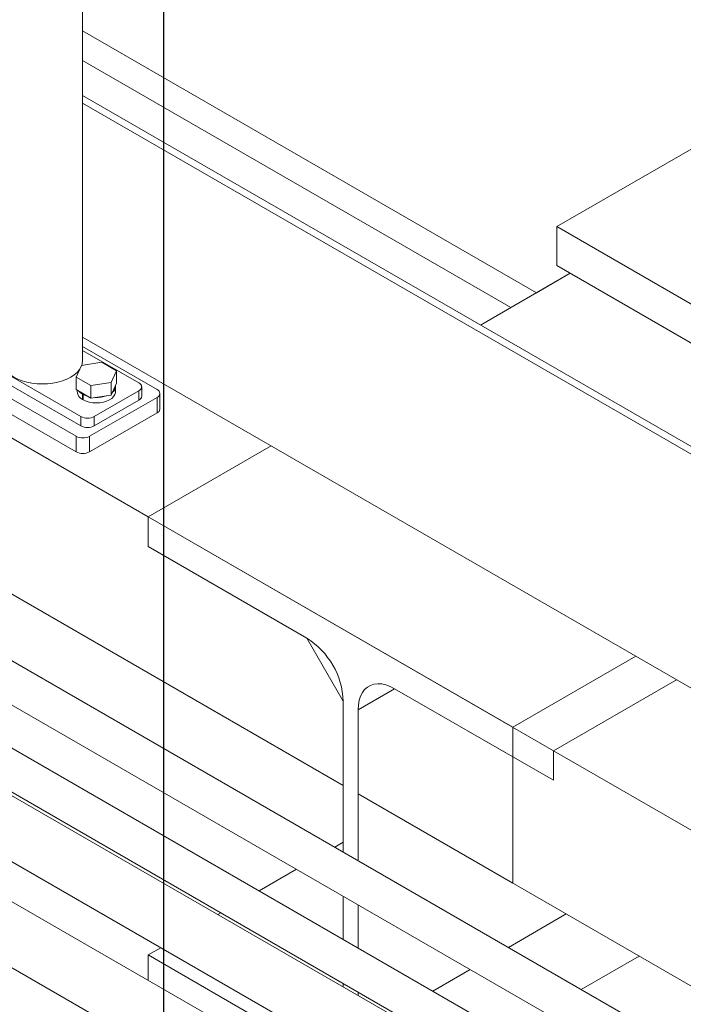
# Model space of a CAD drawing. Header units: millimetres. Extents: x 525 to 29324, y 175 to 20618.
# Tile 191 of 256: x 7641 to 7989, y 14669 to 15185. Entities that reach past the tile are written whole.
import ezdxf

# ---------------------------------------------------------------- set-up
doc = ezdxf.new("R2010")
doc.units = ezdxf.units.MM
doc.linetypes.add('SLD-Centrada-doble', pattern=[12.7, 6.35, -1.27, 1.27, -1.27, 1.27, -1.27])
doc.linetypes.add('SLD-Continua', pattern=[0])
doc.layers.add('COTAS', color=1, linetype='SLD-Continua')

msp = doc.modelspace()

# ---------------------------------------------------------------- linework, layer by layer
at = {"color": 7, "linetype": 'SLD-Continua', "lineweight": 18, "ltscale": 35}
for p, q in [((7674.27, 15006.09), (7674.27, 15451.5)), ((7708.58, 14924.31), (7178.25, 15230.47)), ((7708.58, 14924.31), (7178.25, 15230.47)), ((7708.58, 14924.31), (7178.25, 15230.47)), ((7708.58, 14924.31), (7178.25, 15230.47)), ((7708.58, 14924.31), (7178.25, 15230.47)), ((7708.58, 14924.31), (7178.25, 15230.47)), ((7708.58, 14924.31), (7178.25, 15230.47)), ((7708.58, 14924.31), (7178.25, 15230.47)), ((7708.58, 14924.31), (7178.25, 15230.47)), ((7911.87, 15041.67), (7674.27, 15178.84)), ((7911.87, 15041.67), (7674.27, 15178.84)), ((7911.87, 15041.67), (7674.27, 15178.84)), ((7911.87, 15041.67), (7674.27, 15178.84)), ((7911.87, 15041.67), (7674.27, 15178.84)), ((7911.87, 15041.67), (7674.27, 15178.84)), ((7911.87, 15041.67), (7674.27, 15178.84)), ((7911.87, 15041.67), (7674.27, 15178.84)), ((7911.87, 15041.67), (7674.27, 15178.84)), ((8099.25, 15178.42), (7922.48, 15076.37)), ((8099.25, 15178.42), (7922.48, 15076.37)), ((8099.25, 15178.42), (7922.48, 15076.37)), ((8099.25, 15178.42), (7922.48, 15076.37)), ((8099.25, 15178.42), (7922.48, 15076.37)), ((8099.25, 15178.42), (7922.48, 15076.37)), ((8099.25, 15178.42), (7922.48, 15076.37)), ((8099.25, 15178.42), (7922.48, 15076.37)), ((8099.25, 15178.42), (7922.48, 15076.37)), ((7898.43, 15033.91), (7674.27, 15163.32)), ((7898.43, 15033.91), (7674.27, 15163.32)), ((7898.43, 15033.91), (7674.27, 15163.32)), ((7898.43, 15033.91), (7674.27, 15163.32)), ((7898.43, 15033.91), (7674.27, 15163.32)), ((7898.43, 15033.91), (7674.27, 15163.32)), ((7898.43, 15033.91), (7674.27, 15163.32)), ((7898.43, 15033.91), (7674.27, 15163.32)), ((7898.43, 15033.91), (7674.27, 15163.32)), ((7674.27, 15145.04), (8244.93, 14815.61)), ((7674.27, 15140.96), (8244.93, 14811.53)), ((7922.48, 15076.37), (8120.47, 14962.08)), ((7922.48, 15076.37), (7922.48, 15055.96)), ((7922.48, 15076.37), (8148.75, 14945.75)), ((7922.48, 15076.37), (7922.48, 15055.96)), ((7922.48, 15076.37), (8148.75, 14945.75)), ((7922.48, 15076.37), (7922.48, 15055.96)), ((7922.48, 15076.37), (8148.75, 14945.75)), ((7922.48, 15076.37), (7922.48, 15055.96)), ((7922.48, 15076.37), (8148.75, 14945.75)), ((7922.48, 15076.37), (7922.48, 15055.96)), ((7922.48, 15076.37), (8148.75, 14945.75)), ((7922.48, 15076.37), (7922.48, 15055.96)), ((7922.48, 15076.37), (8148.75, 14945.75)), ((7922.48, 15076.37), (7922.48, 15055.96)), ((7922.48, 15076.37), (8148.75, 14945.75)), ((7922.48, 15076.37), (7922.48, 15055.96)), ((7922.48, 15076.37), (8148.75, 14945.75)), ((7922.48, 15076.37), (7922.48, 15055.96)), ((7922.48, 15055.96), (8120.47, 14941.66)), ((7922.48, 15055.96), (8148.75, 14925.33)), ((7922.48, 15055.96), (8148.75, 14925.33)), ((7922.48, 15055.96), (8148.75, 14925.33)), ((7922.48, 15055.96), (8148.75, 14925.33)), ((7922.48, 15055.96), (8148.75, 14925.33)), ((7922.48, 15055.96), (8148.75, 14925.33)), ((7922.48, 15055.96), (8148.75, 14925.33)), ((7922.48, 15055.96), (8148.75, 14925.33)), ((7929.55, 15051.88), (7882.6, 15024.78)), ((7929.55, 15051.88), (7882.6, 15024.78)), ((7929.55, 15051.88), (7882.6, 15024.78)), ((7929.55, 15051.88), (7882.6, 15024.78)), ((7929.55, 15051.88), (7882.6, 15024.78)), ((7929.55, 15051.88), (7882.6, 15024.78)), ((7929.55, 15051.88), (7882.6, 15024.78)), ((7929.55, 15051.88), (7882.6, 15024.78)), ((7929.55, 15051.88), (7882.6, 15024.78)), ((7929.55, 15051.88), (7911.87, 15041.67)), ((7929.55, 15051.88), (7911.87, 15041.67)), ((7929.55, 15051.88), (7911.87, 15041.67)), ((7929.55, 15051.88), (7911.87, 15041.67)), ((7929.55, 15051.88), (7911.87, 15041.67)), ((7929.55, 15051.88), (7911.87, 15041.67)), ((7929.55, 15051.88), (7911.87, 15041.67)), ((7929.55, 15051.88), (7911.87, 15041.67)), ((7929.55, 15051.88), (7911.87, 15041.67)), ((8244.93, 14689.04), (7674.27, 15018.48)), ((7602.63, 15017.73), (7673.34, 14976.91)), ((7602.63, 15012.83), (7673.34, 14972.01)), ((7713.29, 14990.99), (7674.27, 15013.51)), ((7593.08, 15011.4), (7670.86, 14966.5)), ((7703.74, 14994.46), (7674.27, 15011.47)), ((7593.08, 15003.23), (7670.86, 14958.33)), ((7670.87, 14997.52), (7673.71, 15003.63)), ((7673.71, 15003.63), (7684.31, 15005.27)), ((7684.31, 15005.27), (7692.07, 15000.79)), ((7678.63, 14993.04), (7670.87, 14997.52)), ((7670.87, 14990.98), (7670.87, 14997.52)), ((7692.07, 15000.79), (7689.23, 14994.68)), ((7692.07, 14994.26), (7692.07, 15000.79)), ((7689.23, 14994.68), (7678.63, 14993.04)), ((7678.63, 14986.51), (7678.63, 14993.04)), ((7689.23, 14988.14), (7689.23, 14994.68)), ((7692.07, 14994.26), (7689.23, 14988.14)), ((7691.47, 14989.76), (7691.47, 14992.62)), ((7705.21, 14987.52), (7705.21, 14992.42)), ((7678.63, 14986.51), (7670.87, 14990.98)), ((7671.47, 14990.64), (7671.47, 14989.76)), ((7674.19, 14988.66), (7674.54, 14988.87)), ((7674.19, 14988.66), (7674.19, 14985.81)), ((7674.62, 14988.42), (7674.97, 14988.62)), ((7674.62, 14988.42), (7674.62, 14985.56)), ((7677.94, 14966.5), (7713.29, 14986.91)), ((7689.23, 14988.14), (7678.63, 14986.51)), ((7680.41, 14976.91), (7703.74, 14990.38)), ((7714.76, 14980.78), (7714.76, 14988.95)), ((7674.62, 14986.05), (7674.19, 14985.81)), ((7680.41, 14972.01), (7703.74, 14985.48)), ((7677.94, 14958.33), (7713.29, 14978.74)), ((7810.75, 14783.67), (7492.91, 14967.16)), ((7810.75, 14783.67), (7492.91, 14967.16)), ((7810.75, 14783.67), (7492.91, 14967.16)), ((7810.75, 14783.67), (7492.91, 14967.16)), ((7810.75, 14783.67), (7492.91, 14967.16)), ((7810.75, 14783.67), (7492.91, 14967.16)), ((7810.75, 14783.67), (7492.91, 14967.16)), ((7810.75, 14783.67), (7492.91, 14967.16)), ((7810.75, 14783.67), (7492.91, 14967.16)), ((7772.98, 14961.49), (7708.58, 14924.31)), ((7772.98, 14961.49), (7708.58, 14924.31)), ((7772.98, 14961.49), (7708.58, 14924.31)), ((7772.98, 14961.49), (7708.58, 14924.31)), ((7772.98, 14961.49), (7708.58, 14924.31)), ((7772.98, 14961.49), (7708.58, 14924.31)), ((7772.98, 14961.49), (7708.58, 14924.31)), ((7772.98, 14961.49), (7708.58, 14924.31)), ((7772.98, 14961.49), (7708.58, 14924.31)), ((7772.98, 14961.49), (7708.58, 14924.31)), ((7772.98, 14961.49), (7708.58, 14924.31)), ((7772.98, 14961.49), (7708.58, 14924.31)), ((7772.98, 14961.49), (7708.58, 14924.31)), ((7772.98, 14961.49), (7708.58, 14924.31)), ((7772.98, 14961.49), (7708.58, 14924.31)), ((7772.98, 14961.49), (7708.58, 14924.31)), ((7772.98, 14961.49), (7708.58, 14924.31)), ((7772.98, 14961.49), (7708.58, 14924.31)), ((8413.97, 14400.46), (7462.01, 14950.01)), ((7452.02, 14932.68), (8393.97, 14388.91)), ((8374.37, 14377.6), (7422.41, 14927.15)), ((7899.5, 14814.1), (7708.58, 14924.31)), ((7708.58, 14924.31), (7708.58, 14908.8)), ((7708.58, 14924.31), (7708.58, 14908.8)), ((7920.71, 14801.85), (7708.58, 14924.31)), ((7708.58, 14924.31), (7708.58, 14908.8)), ((7920.71, 14801.85), (7708.58, 14924.31)), ((7708.58, 14924.31), (7708.58, 14908.8)), ((7920.71, 14801.85), (7708.58, 14924.31)), ((7708.58, 14924.31), (7708.58, 14908.8)), ((7920.71, 14801.85), (7708.58, 14924.31)), ((7708.58, 14924.31), (7708.58, 14908.8)), ((7920.71, 14801.85), (7708.58, 14924.31)), ((7708.58, 14924.31), (7708.58, 14908.8)), ((7920.71, 14801.85), (7708.58, 14924.31)), ((7708.58, 14924.31), (7708.58, 14908.8)), ((7920.71, 14801.85), (7708.58, 14924.31)), ((7708.58, 14924.31), (7708.58, 14908.8)), ((7920.71, 14801.85), (7708.58, 14924.31)), ((7708.58, 14924.31), (7708.58, 14908.8)), ((7708.58, 14924.31), (7708.58, 14908.8)), ((7708.58, 14924.31), (7708.58, 14908.8)), ((7708.58, 14924.31), (7708.58, 14908.8)), ((7708.58, 14924.31), (7708.58, 14908.8)), ((7708.58, 14924.31), (7708.58, 14908.8)), ((7708.58, 14924.31), (7708.58, 14908.8)), ((7708.58, 14924.31), (7708.58, 14908.8)), ((7708.58, 14924.31), (7708.58, 14908.8)), ((7412.43, 14909.82), (8363.36, 14360.86)), ((7708.58, 14908.8), (7791.66, 14860.83)), ((7708.58, 14908.8), (7791.66, 14860.83)), ((7708.58, 14908.8), (7791.66, 14860.83)), ((7708.58, 14908.8), (7791.66, 14860.83)), ((7708.58, 14908.8), (7791.66, 14860.83)), ((7708.58, 14908.8), (7791.66, 14860.83)), ((7708.58, 14908.8), (7791.66, 14860.83)), ((7708.58, 14908.8), (7791.66, 14860.83)), ((7708.58, 14908.8), (7791.66, 14860.83)), ((7708.58, 14908.8), (7791.66, 14860.83)), ((7708.58, 14908.8), (7791.66, 14860.83)), ((7708.58, 14908.8), (7791.66, 14860.83)), ((7708.58, 14908.8), (7791.66, 14860.83)), ((7708.58, 14908.8), (7791.66, 14860.83)), ((7708.58, 14908.8), (7791.66, 14860.83)), ((7708.58, 14908.8), (7791.66, 14860.83)), ((7708.58, 14908.8), (7791.66, 14860.83)), ((7708.58, 14908.8), (7791.66, 14860.83)), ((8363.36, 14359.1), (7460.28, 14880.44)), ((7810.75, 14827.77), (7791.66, 14860.83)), ((7810.75, 14827.77), (7791.66, 14860.83)), ((7810.75, 14827.77), (7791.66, 14860.83)), ((7810.75, 14827.77), (7791.66, 14860.83)), ((7810.75, 14827.77), (7791.66, 14860.83)), ((7810.75, 14827.77), (7791.66, 14860.83)), ((7810.75, 14827.77), (7791.66, 14860.83)), ((7810.75, 14827.77), (7791.66, 14860.83)), ((7810.75, 14827.77), (7791.66, 14860.83)), ((7445.28, 14854.45), (8363.36, 14324.46)), ((8361.34, 14304.75), (7412.2, 14852.68)), ((7963.9, 14851.28), (7899.5, 14814.1)), ((7985.11, 14839.03), (7920.71, 14801.85)), ((7985.11, 14839.03), (7920.71, 14801.85)), ((7985.11, 14839.03), (7920.71, 14801.85)), ((7985.11, 14839.03), (7920.71, 14801.85)), ((7985.11, 14839.03), (7920.71, 14801.85)), ((7985.11, 14839.03), (7920.71, 14801.85)), ((7985.11, 14839.03), (7920.71, 14801.85)), ((7985.11, 14839.03), (7920.71, 14801.85)), ((7985.11, 14839.03), (7920.71, 14801.85)), ((7985.11, 14839.03), (7920.71, 14801.85)), ((7985.11, 14839.03), (7920.71, 14801.85)), ((7985.11, 14839.03), (7920.71, 14801.85)), ((7985.11, 14839.03), (7920.71, 14801.85)), ((7985.11, 14839.03), (7920.71, 14801.85)), ((7985.11, 14839.03), (7920.71, 14801.85)), ((7985.11, 14839.03), (7920.71, 14801.85)), ((7837.62, 14834.3), (7818.53, 14823.28)), ((7837.62, 14834.3), (7818.53, 14823.28)), ((7837.62, 14834.3), (7818.53, 14823.28)), ((7837.62, 14834.3), (7818.53, 14823.28)), ((7837.62, 14834.3), (7818.53, 14823.28)), ((7837.62, 14834.3), (7818.53, 14823.28)), ((7837.62, 14834.3), (7818.53, 14823.28)), ((7837.62, 14834.3), (7818.53, 14823.28)), ((7837.62, 14834.3), (7818.53, 14823.28)), ((7837.62, 14834.3), (7899.5, 14798.58)), ((7837.62, 14834.3), (7899.5, 14798.58)), ((7837.62, 14834.3), (7920.71, 14786.34)), ((7837.62, 14834.3), (7920.71, 14786.34)), ((7837.62, 14834.3), (7920.71, 14786.34)), ((7837.62, 14834.3), (7920.71, 14786.34)), ((7837.62, 14834.3), (7920.71, 14786.34)), ((7837.62, 14834.3), (7920.71, 14786.34)), ((7837.62, 14834.3), (7920.71, 14786.34)), ((7837.62, 14834.3), (7920.71, 14786.34)), ((7837.62, 14834.3), (7920.71, 14786.34)), ((7837.62, 14834.3), (7920.71, 14786.34)), ((7837.62, 14834.3), (7920.71, 14786.34)), ((7837.62, 14834.3), (7920.71, 14786.34)), ((7837.62, 14834.3), (7920.71, 14786.34)), ((7837.62, 14834.3), (7920.71, 14786.34)), ((7837.62, 14834.3), (7920.71, 14786.34)), ((7837.62, 14834.3), (7920.71, 14786.34)), ((7810.75, 14827.77), (7810.75, 14748.68)), ((7810.75, 14827.77), (7810.75, 14748.68)), ((7810.75, 14827.77), (7810.75, 14748.68)), ((7810.75, 14827.77), (7810.75, 14748.68)), ((7810.75, 14827.77), (7810.75, 14748.68)), ((7810.75, 14827.77), (7810.75, 14748.68)), ((7810.75, 14827.77), (7810.75, 14748.68)), ((7810.75, 14827.77), (7810.75, 14748.68)), ((7810.75, 14827.77), (7810.75, 14748.68)), ((7810.75, 14827.77), (7810.75, 14783.67)), ((7810.75, 14827.77), (7810.75, 14783.67)), ((7810.75, 14827.77), (7810.75, 14783.67)), ((7810.75, 14827.77), (7810.75, 14783.67)), ((7810.75, 14827.77), (7810.75, 14783.67)), ((7810.75, 14827.77), (7810.75, 14783.67)), ((7810.75, 14827.77), (7810.75, 14783.67)), ((7810.75, 14827.77), (7810.75, 14783.67)), ((7810.75, 14827.77), (7810.75, 14783.67)), ((7397.2, 14826.7), (8346.39, 14278.74)), ((7818.53, 14744.19), (7818.53, 14823.28)), ((7818.53, 14779.18), (7818.53, 14823.28)), ((7818.53, 14744.19), (7818.53, 14823.28)), ((7818.53, 14744.19), (7818.53, 14823.28)), ((7818.53, 14744.19), (7818.53, 14823.28)), ((7818.53, 14744.19), (7818.53, 14823.28)), ((7818.53, 14744.19), (7818.53, 14823.28)), ((7818.53, 14744.19), (7818.53, 14823.28)), ((7818.53, 14744.19), (7818.53, 14823.28)), ((7818.53, 14744.19), (7818.53, 14823.28)), ((7818.53, 14779.18), (7818.53, 14823.28)), ((7818.53, 14779.18), (7818.53, 14823.28)), ((7818.53, 14779.18), (7818.53, 14823.28)), ((7818.53, 14779.18), (7818.53, 14823.28)), ((7818.53, 14779.18), (7818.53, 14823.28)), ((7818.53, 14779.18), (7818.53, 14823.28)), ((7818.53, 14779.18), (7818.53, 14823.28)), ((7818.53, 14779.18), (7818.53, 14823.28)), ((7899.5, 14814.1), (7899.5, 14798.58)), ((7920.71, 14786.34), (7920.71, 14801.85)), ((7920.71, 14786.34), (7920.71, 14801.85)), ((7920.71, 14786.34), (7920.71, 14801.85)), ((7920.71, 14786.34), (7920.71, 14801.85)), ((7920.71, 14786.34), (7920.71, 14801.85)), ((7920.71, 14786.34), (7920.71, 14801.85)), ((7920.71, 14786.34), (7920.71, 14801.85)), ((7920.71, 14786.34), (7920.71, 14801.85)), ((7920.71, 14786.34), (7920.71, 14801.85)), ((8313.15, 14575.3), (7920.71, 14801.85)), ((7920.71, 14786.34), (7920.71, 14801.85)), ((8313.15, 14575.3), (7920.71, 14801.85)), ((7920.71, 14786.34), (7920.71, 14801.85)), ((8313.15, 14575.3), (7920.71, 14801.85)), ((7920.71, 14786.34), (7920.71, 14801.85)), ((8313.15, 14575.3), (7920.71, 14801.85)), ((7920.71, 14786.34), (7920.71, 14801.85)), ((8313.15, 14575.3), (7920.71, 14801.85)), ((7920.71, 14786.34), (7920.71, 14801.85)), ((8313.15, 14575.3), (7920.71, 14801.85)), ((7920.71, 14786.34), (7920.71, 14801.85)), ((8313.15, 14575.3), (7920.71, 14801.85)), ((7920.71, 14786.34), (7920.71, 14801.85)), ((8313.15, 14575.3), (7920.71, 14801.85)), ((7899.5, 14798.58), (7899.5, 14732.44)), ((7899.5, 14732.44), (7818.53, 14779.18)), ((8415.33, 14434.66), (7818.53, 14779.18)), ((8415.33, 14434.66), (7818.53, 14779.18)), ((8415.33, 14434.66), (7818.53, 14779.18)), ((8415.33, 14434.66), (7818.53, 14779.18)), ((8415.33, 14434.66), (7818.53, 14779.18)), ((8415.33, 14434.66), (7818.53, 14779.18)), ((8415.33, 14434.66), (7818.53, 14779.18)), ((8415.33, 14434.66), (7818.53, 14779.18)), ((7810.75, 14753.85), (7806.28, 14751.27)), ((7810.75, 14753.85), (7806.28, 14751.27)), ((7810.75, 14753.85), (7806.28, 14751.27)), ((7810.75, 14753.85), (7806.28, 14751.27)), ((7810.75, 14753.85), (7806.28, 14751.27)), ((7810.75, 14753.85), (7806.28, 14751.27)), ((7810.75, 14753.85), (7806.28, 14751.27)), ((7810.75, 14753.85), (7806.28, 14751.27)), ((7810.75, 14753.85), (7806.28, 14751.27)), ((7786.28, 14739.72), (7766.68, 14728.41)), ((7786.28, 14739.72), (7766.68, 14728.41)), ((7786.28, 14739.72), (7766.68, 14728.41)), ((7786.28, 14739.72), (7766.68, 14728.41)), ((7786.28, 14739.72), (7766.68, 14728.41)), ((7786.28, 14739.72), (7766.68, 14728.41)), ((7786.28, 14739.72), (7766.68, 14728.41)), ((7786.28, 14739.72), (7766.68, 14728.41)), ((7786.28, 14739.72), (7766.68, 14728.41)), ((7810.75, 14725.59), (7810.75, 14702.96)), ((7810.75, 14725.59), (7810.75, 14702.96)), ((7810.75, 14725.59), (7810.75, 14702.96)), ((7810.75, 14725.59), (7810.75, 14702.96)), ((7810.75, 14725.59), (7810.75, 14702.96)), ((7810.75, 14725.59), (7810.75, 14702.96)), ((7810.75, 14725.59), (7810.75, 14702.96)), ((7810.75, 14725.59), (7810.75, 14702.96)), ((7810.75, 14725.59), (7810.75, 14702.96)), ((7818.53, 14698.47), (7818.53, 14721.1)), ((7818.53, 14698.47), (7818.53, 14721.1)), ((7818.53, 14698.47), (7818.53, 14721.1)), ((7818.53, 14698.47), (7818.53, 14721.1)), ((7818.53, 14698.47), (7818.53, 14721.1)), ((7818.53, 14698.47), (7818.53, 14721.1)), ((7818.53, 14698.47), (7818.53, 14721.1)), ((7818.53, 14698.47), (7818.53, 14721.1)), ((7818.53, 14698.47), (7818.53, 14721.1)), ((7746.68, 14716.86), (7745.15, 14715.98)), ((7746.68, 14716.86), (7745.15, 14715.98)), ((7746.68, 14716.86), (7745.15, 14715.98)), ((7746.68, 14716.86), (7745.15, 14715.98)), ((7746.68, 14716.86), (7745.15, 14715.98)), ((7746.68, 14716.86), (7745.15, 14715.98)), ((7746.68, 14716.86), (7745.15, 14715.98)), ((7746.68, 14716.86), (7745.15, 14715.98)), ((7746.68, 14716.86), (7745.15, 14715.98)), ((7715.15, 14698.66), (7708.58, 14694.87)), ((7715.15, 14698.66), (7708.58, 14694.87)), ((7715.15, 14698.66), (7708.58, 14694.87)), ((7715.15, 14698.66), (7708.58, 14694.87)), ((7715.15, 14698.66), (7708.58, 14694.87)), ((7715.15, 14698.66), (7708.58, 14694.87)), ((7715.15, 14698.66), (7708.58, 14694.87)), ((7715.15, 14698.66), (7708.58, 14694.87)), ((7715.15, 14698.66), (7708.58, 14694.87)), ((7708.58, 14694.87), (7708.58, 14681.58)), ((7791.66, 14646.9), (7708.58, 14694.87)), ((7708.58, 14694.87), (7708.58, 14681.58)), ((7791.66, 14646.9), (7708.58, 14694.87)), ((7708.58, 14694.87), (7708.58, 14681.58)), ((7791.66, 14646.9), (7708.58, 14694.87)), ((7708.58, 14694.87), (7708.58, 14681.58)), ((7791.66, 14646.9), (7708.58, 14694.87)), ((7708.58, 14694.87), (7708.58, 14681.58)), ((7791.66, 14646.9), (7708.58, 14694.87)), ((7708.58, 14694.87), (7708.58, 14681.58)), ((7791.66, 14646.9), (7708.58, 14694.87)), ((7708.58, 14694.87), (7708.58, 14681.58)), ((7791.66, 14646.9), (7708.58, 14694.87)), ((7708.58, 14694.87), (7708.58, 14681.58)), ((7791.66, 14646.9), (7708.58, 14694.87)), ((7708.58, 14694.87), (7708.58, 14681.58)), ((7791.66, 14646.9), (7708.58, 14694.87)), ((7810.75, 14679.87), (7810.75, 14678.11)), ((7810.75, 14679.87), (7810.75, 14678.11)), ((7810.75, 14679.87), (7810.75, 14678.11)), ((7810.75, 14679.87), (7810.75, 14678.11)), ((7810.75, 14679.87), (7810.75, 14678.11)), ((7810.75, 14679.87), (7810.75, 14678.11)), ((7810.75, 14679.87), (7810.75, 14678.11)), ((7810.75, 14679.87), (7810.75, 14678.11)), ((7810.75, 14679.87), (7810.75, 14678.11)), ((7818.53, 14673.62), (7818.53, 14675.38)), ((7818.53, 14673.62), (7818.53, 14675.38)), ((7818.53, 14673.62), (7818.53, 14675.38)), ((7818.53, 14673.62), (7818.53, 14675.38)), ((7818.53, 14673.62), (7818.53, 14675.38)), ((7818.53, 14673.62), (7818.53, 14675.38)), ((7818.53, 14673.62), (7818.53, 14675.38)), ((7818.53, 14673.62), (7818.53, 14675.38)), ((7818.53, 14673.62), (7818.53, 14675.38))]:
    msp.add_line(p, q, dxfattribs=at)
at = {"color": 8, "linetype": 'SLD-Centrada-doble', "lineweight": 18, "ltscale": 35}
for p, q in [((7703.74, 14985.48), (7703.74, 14990.38)), ((7713.29, 14978.74), (7713.29, 14986.91)), ((7673.34, 14972.01), (7673.34, 14976.91)), ((7680.41, 14976.91), (7680.41, 14972.01)), ((7670.86, 14958.33), (7670.86, 14966.5)), ((7677.94, 14966.5), (7677.94, 14958.33)), ((7927.44, 14716.31), (7897.14, 14698.81)), ((7927.44, 14716.31), (7897.14, 14698.81)), ((7927.44, 14716.31), (7897.14, 14698.81)), ((7927.44, 14716.31), (7897.14, 14698.81)), ((7927.44, 14716.31), (7897.14, 14698.81)), ((7927.44, 14716.31), (7897.14, 14698.81)), ((7927.44, 14716.31), (7897.14, 14698.81)), ((7927.44, 14716.31), (7897.14, 14698.81)), ((7927.44, 14716.31), (7897.14, 14698.81)), ((7965.63, 14694.26), (7935.33, 14676.77)), ((7965.63, 14694.26), (7935.33, 14676.77)), ((7965.63, 14694.26), (7935.33, 14676.77)), ((7965.63, 14694.26), (7935.33, 14676.77)), ((7965.63, 14694.26), (7935.33, 14676.77)), ((7965.63, 14694.26), (7935.33, 14676.77)), ((7965.63, 14694.26), (7935.33, 14676.77)), ((7965.63, 14694.26), (7935.33, 14676.77)), ((7965.63, 14694.26), (7935.33, 14676.77)), ((7877.14, 14687.27), (7857.54, 14675.96)), ((7877.14, 14687.27), (7857.54, 14675.96)), ((7877.14, 14687.27), (7857.54, 14675.96)), ((7877.14, 14687.27), (7857.54, 14675.96)), ((7877.14, 14687.27), (7857.54, 14675.96)), ((7877.14, 14687.27), (7857.54, 14675.96)), ((7877.14, 14687.27), (7857.54, 14675.96)), ((7877.14, 14687.27), (7857.54, 14675.96)), ((7877.14, 14687.27), (7857.54, 14675.96))]:
    msp.add_line(p, q, dxfattribs=at)
at = {"color": 7, "linetype": 'SLD-Continua', "lineweight": 18, "ltscale": 35, "flags": 128}
for points in [[(7632.1, 15006.09), (7632.28, 15004.5), (7632.82, 15002.94), (7633.71, 15001.43), (7634.93, 15000.01), (7636.46, 14998.68), (7638.28, 14997.49), (7640.35, 14996.44), (7642.65, 14995.55), (7645.12, 14994.85), (7647.73, 14994.34), (7650.43, 14994.03), (7653.19, 14993.92), (7655.94, 14994.03), (7658.64, 14994.34), (7661.25, 14994.85), (7663.73, 14995.55), (7666.02, 14996.44), (7668.09, 14997.49), (7669.91, 14998.68), (7671.44, 15000.01), (7672.66, 15001.43), (7672.75, 15001.56)], [(7673.84, 15003.65), (7674.09, 15004.5), (7674.27, 15006.09)], [(7674.19, 14988.66), (7673.03, 14989.52), (7672.55, 14990.02)], [(7691.47, 14989.76), (7691.45, 14989.4), (7691.16, 14988.33), (7690.52, 14987.3), (7689.56, 14986.37), (7688.31, 14985.55), (7686.82, 14984.89), (7685.14, 14984.39), (7683.33, 14984.09), (7681.46, 14983.99), (7679.59, 14984.09), (7677.78, 14984.4), (7676.1, 14984.89), (7674.62, 14985.56)], [(7676.96, 14987.47), (7676.1, 14987.75), (7674.62, 14988.42)], [(7818.53, 14823.28), (7818.67, 14825.85), (7819.09, 14828.23), (7819.77, 14830.38), (7820.72, 14832.26), (7821.91, 14833.85), (7823.33, 14835.12), (7824.96, 14836.07), (7826.78, 14836.66), (7828.75, 14836.9), (7830.85, 14836.78), (7833.05, 14836.3), (7835.32, 14835.47), (7837.62, 14834.3)], [(7818.53, 14823.28), (7818.67, 14825.85), (7819.09, 14828.23), (7819.77, 14830.38), (7820.72, 14832.26), (7821.91, 14833.85), (7823.33, 14835.12), (7824.96, 14836.07), (7826.78, 14836.66), (7828.75, 14836.9), (7830.85, 14836.78), (7833.05, 14836.3), (7835.32, 14835.47), (7837.62, 14834.3)], [(7818.53, 14823.28), (7818.67, 14825.85), (7819.09, 14828.23), (7819.77, 14830.38), (7820.72, 14832.26), (7821.91, 14833.85), (7823.33, 14835.12), (7824.96, 14836.07), (7826.78, 14836.66), (7828.75, 14836.9), (7830.85, 14836.78), (7833.05, 14836.3), (7835.32, 14835.47), (7837.62, 14834.3)], [(7818.53, 14823.28), (7818.67, 14825.85), (7819.09, 14828.23), (7819.77, 14830.38), (7820.72, 14832.26), (7821.91, 14833.85), (7823.33, 14835.12), (7824.96, 14836.07), (7826.78, 14836.66), (7828.75, 14836.9), (7830.85, 14836.78), (7833.05, 14836.3), (7835.32, 14835.47), (7837.62, 14834.3)], [(7818.53, 14823.28), (7818.67, 14825.85), (7819.09, 14828.23), (7819.77, 14830.38), (7820.72, 14832.26), (7821.91, 14833.85), (7823.33, 14835.12), (7824.96, 14836.07), (7826.78, 14836.66), (7828.75, 14836.9), (7830.85, 14836.78), (7833.05, 14836.3), (7835.32, 14835.47), (7837.62, 14834.3)], [(7818.53, 14823.28), (7818.67, 14825.85), (7819.09, 14828.23), (7819.77, 14830.38), (7820.72, 14832.26), (7821.91, 14833.85), (7823.33, 14835.12), (7824.96, 14836.07), (7826.78, 14836.66), (7828.75, 14836.9), (7830.85, 14836.78), (7833.05, 14836.3), (7835.32, 14835.47), (7837.62, 14834.3)], [(7818.53, 14823.28), (7818.67, 14825.85), (7819.09, 14828.23), (7819.77, 14830.38), (7820.72, 14832.26), (7821.91, 14833.85), (7823.33, 14835.12), (7824.96, 14836.07), (7826.78, 14836.66), (7828.75, 14836.9), (7830.85, 14836.78), (7833.05, 14836.3), (7835.32, 14835.47), (7837.62, 14834.3)], [(7818.53, 14823.28), (7818.67, 14825.85), (7819.09, 14828.23), (7819.77, 14830.38), (7820.72, 14832.26), (7821.91, 14833.85), (7823.33, 14835.12), (7824.96, 14836.07), (7826.78, 14836.66), (7828.75, 14836.9), (7830.85, 14836.78), (7833.05, 14836.3), (7835.32, 14835.47), (7837.62, 14834.3)], [(7818.53, 14823.28), (7818.67, 14825.85), (7819.09, 14828.23), (7819.77, 14830.38), (7820.72, 14832.26), (7821.91, 14833.85), (7823.33, 14835.12), (7824.96, 14836.07), (7826.78, 14836.66), (7828.75, 14836.9), (7830.85, 14836.78), (7833.05, 14836.3), (7835.32, 14835.47), (7837.62, 14834.3)]]:
    msp.add_lwpolyline(points, dxfattribs=at)
at = {"color": 7, "linetype": 'SLD-Continua', "lineweight": 18, "ltscale": 1225}
for centre, radius, start, end in [((7687.3, 14992.76), 4.16, 307.6083, 2.5948), ((7702.97, 14992.42), 2.18, 290.7834, 69.2166), ((7676.15, 14990.07), 4.69, 183.7286, 245.2695), ((7681.56, 15002.65), 15.81, 267.6607, 289.9254), ((7702.71, 14987.77), 2.51, 294.3747, 354.3052), ((7712.52, 14988.95), 2.18, 290.7834, 69.2166), ((7676.87, 14983.73), 7.69, 242.6097, 297.3903), ((7712.25, 14981.03), 2.51, 294.3747, 354.3052), ((7676.87, 14978.83), 7.69, 242.6097, 297.3903), ((7674.4, 14973.32), 7.69, 242.6097, 297.3903), ((7674.4, 14965.15), 7.69, 242.6097, 297.3903), ((7769.42, 14825.95), 41.37, 2.5202, 57.4798), ((7769.42, 14825.95), 41.37, 2.5202, 57.4798), ((7769.42, 14825.95), 41.37, 2.5202, 57.4798), ((7769.42, 14825.95), 41.37, 2.5202, 57.4798), ((7769.42, 14825.95), 41.37, 2.5202, 57.4798), ((7769.42, 14825.95), 41.37, 2.5202, 57.4798), ((7769.42, 14825.95), 41.37, 2.5202, 57.4798), ((7769.42, 14825.95), 41.37, 2.5202, 57.4798), ((7769.42, 14825.95), 41.37, 2.5202, 57.4798)]:
    msp.add_arc(centre, radius, start, end, dxfattribs=at)
at = {"layer": 'COTAS', "ltscale": 35}
msp.add_line((7716.62, 15315.17), (7716.62, 12937.28), dxfattribs=at)

doc.saveas('drawing.dxf')
